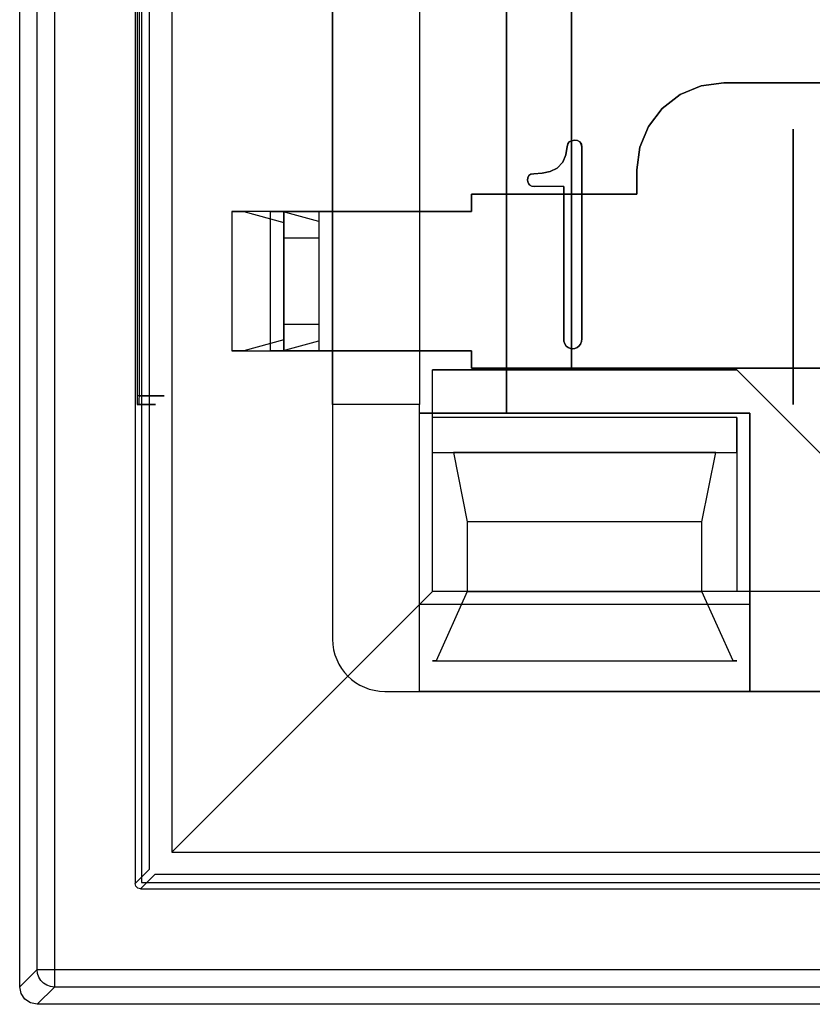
# Model space of a CAD drawing. Header units: millimetres. Extents: x 0 to 1524, y 0 to 1016.
# Tile 125 of 256: x 651.69 to 656.25, y 407.71 to 413.37. Entities that reach past the tile are written whole.
import ezdxf

# ---------------------------------------------------------------- set-up
doc = ezdxf.new("R2010")
doc.units = ezdxf.units.MM
doc.header["$LTSCALE"] = 83.82
doc.layers.get('0').update_dxf_attribs({"linetype": 'CONTINUOUS'})

msp = doc.modelspace()

# ---------------------------------------------------------------- linework, layer by layer
at = {"color": 6, "linetype": 'CONTINUOUS'}
for p, q in [((651.6944, 407.8066), (651.6944, 421.0067)), ((651.794, 407.9062), (651.794, 420.9071)), ((651.8939, 420.9071), (651.8939, 407.9062)), ((652.3594, 420.4117), (652.3594, 408.4016)), ((652.5694, 420.2317), (652.5694, 408.5817)), ((652.3696, 417.6067), (652.3696, 411.2067)), ((652.3827, 411.2067), (652.3827, 417.6067)), ((653.9944, 417.6567), (653.9944, 411.1567)), ((653.4944, 412.2667), (653.4944, 414.0067)), ((653.9944, 414.0067), (653.9944, 412.2667)), ((654.824, 412.4104), (654.655, 412.4104)), ((654.824, 412.4104), (654.655, 412.4104)), ((652.9144, 412.2667), (652.9836, 412.2667)), ((653.2144, 412.2667), (652.9144, 412.2667)), ((652.9144, 412.2667), (652.9144, 411.4667)), ((652.9836, 412.2667), (653.2144, 412.2042)), ((653.2039, 412.2667), (652.9836, 412.2667)), ((653.1347, 412.2667), (653.4144, 412.2667)), ((653.2039, 412.2667), (653.1347, 412.2667)), ((653.1347, 412.2667), (653.1347, 411.4667)), ((653.4144, 412.2096), (653.2039, 412.2667)), ((653.2144, 412.2667), (653.2144, 411.4667)), ((653.2144, 411.4667), (653.2144, 412.2667)), ((653.4144, 412.2667), (653.4144, 411.4667)), ((653.4144, 412.2667), (653.4144, 411.4667)), ((654.2944, 412.2667), (653.4144, 412.2667)), ((653.4144, 412.2667), (653.4144, 411.4667)), ((653.4144, 412.2667), (654.2944, 412.2667)), ((653.2144, 412.2042), (653.2144, 411.5292)), ((653.2144, 412.1167), (653.2144, 412.2042)), ((653.4144, 412.2096), (653.4144, 412.1167)), ((653.4144, 412.2096), (653.4144, 411.5237)), ((653.2144, 412.1167), (653.2144, 411.6167)), ((653.2144, 412.1167), (653.4144, 412.1167)), ((653.4144, 412.1167), (653.4144, 411.6167)), ((653.2144, 411.5292), (653.2144, 411.6167)), ((653.4144, 411.6167), (653.2144, 411.6167)), ((653.4144, 411.6167), (653.4144, 411.5237)), ((653.2144, 411.5292), (652.9836, 411.4667)), ((653.2039, 411.4667), (653.4144, 411.5237)), ((652.9144, 411.4667), (653.2144, 411.4667)), ((652.9836, 411.4667), (652.9144, 411.4667)), ((652.9836, 411.4667), (653.2039, 411.4667)), ((653.1347, 411.4667), (653.2039, 411.4667)), ((653.4144, 411.4667), (653.1347, 411.4667)), ((654.2944, 411.4667), (653.4144, 411.4667)), ((653.4144, 411.4667), (654.2944, 411.4667)), ((653.4944, 411.1567), (653.4944, 411.4667)), ((653.9944, 411.4667), (653.9944, 411.1567)), ((654.0694, 411.0817), (654.0694, 411.3567)), ((652.3711, 411.1567), (652.3812, 411.1567)), ((653.9944, 411.1567), (653.4944, 411.1567)), ((653.4944, 411.1567), (653.4944, 409.8067)), ((653.9944, 411.1567), (653.4944, 411.1567)), ((653.9944, 411.1067), (653.9944, 411.1567)), ((653.9944, 409.5067), (653.9944, 411.1567)), ((655.8944, 411.1067), (653.9944, 411.1067)), ((655.8944, 409.5067), (655.8944, 411.1067)), ((654.0694, 410.0817), (654.0694, 411.0817)), ((654.0694, 410.8817), (654.0694, 411.0817)), ((655.8194, 411.0817), (654.0694, 411.0817)), ((655.6194, 410.4817), (654.2694, 410.4817)), ((652.5694, 408.5817), (654.0694, 410.0817)), ((655.8194, 410.0817), (654.0694, 410.0817)), ((654.2694, 410.0817), (655.6194, 410.0817)), ((660.9694, 410.0817), (655.8194, 410.0817)), ((653.9944, 409.5067), (653.9944, 410.0067)), ((655.8944, 410.0067), (655.8944, 409.5067)), ((654.0894, 409.6817), (655.7994, 409.6817)), ((653.7944, 409.5067), (653.9944, 409.5067)), ((655.8944, 409.5067), (653.9944, 409.5067)), ((660.8944, 409.5067), (655.8944, 409.5067)), ((652.5694, 408.5817), (664.2194, 408.5817)), ((652.3894, 408.3717), (664.3994, 408.3717)), ((651.794, 407.9062), (651.6944, 407.8066)), ((651.8939, 407.9062), (664.8949, 407.9062)), ((651.7944, 407.7067), (651.8939, 407.8062)), ((664.8949, 407.8062), (651.8939, 407.8062)), ((664.9944, 407.7067), (651.7944, 407.7067))]:
    msp.add_line(p, q, dxfattribs=at)
at = {"color": 7, "linetype": 'CONTINUOUS'}
for p, q in [((652.3944, 420.4067), (652.3944, 408.4067)), ((652.4419, 408.4841), (652.4419, 420.3292)), ((653.4944, 419.0067), (653.4944, 409.8067)), ((654.4944, 417.7067), (654.4944, 411.1067)), ((654.4944, 411.1067), (654.4944, 417.7067)), ((654.8694, 411.3567), (654.8694, 417.4567)), ((654.8694, 417.4567), (654.8694, 411.3567)), ((656.9442, 413.0067), (655.7444, 413.0067)), ((655.7444, 413.0067), (658.1694, 413.0067)), ((656.1444, 412.7401), (656.1444, 411.1567)), ((656.1444, 411.1567), (656.1444, 412.7401)), ((654.9277, 412.6381), (654.9277, 411.5347)), ((654.9277, 411.5347), (654.9277, 412.6381)), ((655.2444, 412.5067), (655.2444, 412.3667)), ((655.2444, 412.3667), (655.2444, 412.5067)), ((654.824, 411.5367), (654.824, 412.4104)), ((654.824, 412.4104), (654.824, 411.5367)), ((654.2944, 412.3667), (654.2944, 412.2667)), ((655.2444, 412.3667), (654.2944, 412.3667)), ((654.2944, 412.3667), (655.2444, 412.3667)), ((654.2944, 412.2667), (654.2944, 412.3667)), ((653.4944, 411.4667), (653.4944, 412.2667)), ((653.4944, 412.2667), (653.9944, 412.2667)), ((653.9944, 412.2667), (653.9944, 411.4667)), ((653.9944, 411.4667), (653.4944, 411.4667)), ((654.2944, 411.4667), (654.2944, 411.3667)), ((654.2944, 411.3667), (654.2944, 411.4667)), ((655.8194, 411.3567), (654.0694, 411.3567)), ((654.0694, 411.3567), (654.8694, 411.3567)), ((654.2944, 411.3667), (656.5694, 411.3667)), ((656.5694, 411.3667), (654.2944, 411.3667)), ((654.8694, 411.3567), (655.8194, 411.3567)), ((656.4194, 410.7567), (655.8194, 411.3567)), ((655.8194, 411.3567), (656.4194, 410.7567)), ((653.9944, 411.1067), (654.4944, 411.1067)), ((653.9944, 410.0067), (653.9944, 411.1067)), ((654.4944, 411.1067), (655.8944, 411.1067)), ((655.8944, 411.1067), (655.8944, 410.0067)), ((655.8194, 411.0817), (655.8194, 410.0817)), ((655.8194, 410.8817), (655.8194, 411.0817)), ((654.0694, 410.0817), (654.0694, 410.8817)), ((654.0694, 410.8817), (655.8194, 410.8817)), ((654.1894, 410.8817), (654.2694, 410.4817)), ((655.6994, 410.8817), (654.1894, 410.8817)), ((655.6194, 410.4817), (655.6994, 410.8817)), ((654.2694, 410.4817), (654.2694, 410.0817)), ((655.6194, 410.0817), (655.6194, 410.4817)), ((655.8194, 410.0817), (654.0694, 410.0817)), ((654.2694, 410.0817), (654.0894, 409.6817)), ((655.7994, 409.6817), (655.6194, 410.0817)), ((655.8944, 410.0067), (653.9944, 410.0067)), ((654.0694, 409.6817), (655.8194, 409.6817)), ((654.0894, 409.6817), (654.0694, 409.6817)), ((655.8194, 409.6817), (655.7994, 409.6817)), ((653.7944, 409.5067), (662.9944, 409.5067)), ((652.3594, 408.4016), (652.4419, 408.4841)), ((652.4719, 408.4541), (652.3894, 408.3717)), ((664.3169, 408.4541), (652.4719, 408.4541)), ((652.3944, 408.4067), (664.3944, 408.4067))]:
    msp.add_line(p, q, dxfattribs=at)
for points in [[(655.7444, 413.0067), (655.6146, 412.9895), (655.4941, 412.9395), (655.3908, 412.8602), (655.3115, 412.7569), (655.2615, 412.6364), (655.2444, 412.5067)], [(655.2444, 412.5067), (655.2615, 412.6364), (655.3115, 412.7569), (655.3908, 412.8602), (655.4941, 412.9395), (655.6146, 412.9895), (655.7444, 413.0067)], [(654.7856, 412.5166), (654.8181, 412.5505), (654.8369, 412.5938), (654.8439, 412.6405)], [(654.8439, 412.6405), (654.8369, 412.5937), (654.8181, 412.5505), (654.7856, 412.5166)], [(654.8439, 412.6405), (654.8471, 412.6558), (654.8561, 412.6678), (654.87, 412.6746), (654.8868, 412.677)], [(654.8868, 412.677), (654.8694, 412.6744), (654.8556, 412.6673), (654.8469, 412.6554), (654.8439, 412.6405)], [(654.8868, 412.677), (654.9034, 412.6755), (654.9174, 412.6684), (654.9255, 412.6548), (654.9277, 412.6381)], [(654.9277, 412.6381), (654.9254, 412.6551), (654.9171, 412.6686), (654.9031, 412.6756), (654.8868, 412.677)], [(654.6513, 412.4844), (654.7011, 412.4874), (654.7467, 412.4974), (654.7856, 412.5166)], [(654.7856, 412.5166), (654.7467, 412.4974), (654.7011, 412.4874), (654.6513, 412.4844)], [(654.6166, 412.4474), (654.6183, 412.4637), (654.6255, 412.4762), (654.6375, 412.4827), (654.6513, 412.4844)], [(654.6513, 412.4844), (654.6351, 412.4819), (654.6232, 412.4737), (654.6177, 412.4612), (654.6166, 412.4474)], [(654.8391, 411.4928), (654.8304, 411.506), (654.8254, 411.521), (654.824, 411.5367)], [(654.824, 411.5367), (654.8254, 411.521), (654.8304, 411.506), (654.8391, 411.4928)], [(654.8759, 411.477), (654.8625, 411.4794), (654.85, 411.4847), (654.8391, 411.4928)], [(654.8391, 411.4928), (654.85, 411.4847), (654.8625, 411.4794), (654.8759, 411.477)], [(654.9277, 411.5347), (654.9262, 411.5193), (654.9207, 411.5047), (654.9111, 411.4925)], [(654.9111, 411.4925), (654.9207, 411.5047), (654.9262, 411.5193), (654.9277, 411.5347)], [(652.3894, 408.3717), (652.3743, 408.3757), (652.3634, 408.3866), (652.3594, 408.4016)]]:
    msp.add_lwpolyline(points, dxfattribs=at)
at = {"color": 6, "linetype": 'CONTINUOUS'}
for points in [[(654.655, 412.4104), (654.6383, 412.4129), (654.6257, 412.421), (654.619, 412.4332), (654.6166, 412.4474)], [(654.6166, 412.4474), (654.6198, 412.4308), (654.6283, 412.4185), (654.6408, 412.4121), (654.655, 412.4104)], [(653.4144, 412.2667), (653.3755, 412.2667), (653.3382, 412.2667), (653.3037, 412.2667), (653.273, 412.2667), (653.2482, 412.2667), (653.2297, 412.2667), (653.2183, 412.2667), (653.2144, 412.2667)], [(654.9111, 411.4925), (654.9009, 411.4843), (654.8889, 411.4788), (654.8759, 411.477)], [(654.8759, 411.477), (654.8889, 411.4788), (654.9009, 411.4843), (654.9111, 411.4925)], [(653.2144, 411.4667), (653.2182, 411.4667), (653.2295, 411.4667), (653.2478, 411.4667), (653.273, 411.4667), (653.3031, 411.4667), (653.3375, 411.4667), (653.3749, 411.4667), (653.4144, 411.4667)], [(652.3696, 411.2067), (652.3697, 411.1884), (652.37, 411.1723), (652.3705, 411.1609), (652.3711, 411.1567)], [(652.3827, 411.2067), (652.4279, 411.2067), (652.4661, 411.2067), (652.4957, 411.2067), (652.516, 411.2067), (652.5254, 411.2067), (652.5241, 411.2067), (652.512, 411.2067), (652.4892, 411.2067), (652.4573, 411.2067), (652.4173, 411.2067), (652.3696, 411.2067)], [(652.3812, 411.1567), (652.3818, 411.1609), (652.3823, 411.1723), (652.3826, 411.1884), (652.3827, 411.2067)], [(652.3812, 411.1567), (652.4178, 411.1567), (652.4465, 411.1567), (652.466, 411.1567), (652.4754, 411.1567), (652.4742, 411.1567), (652.4624, 411.1567), (652.4408, 411.1567), (652.4096, 411.1567), (652.3711, 411.1567)], [(651.794, 407.9062), (651.7969, 407.9062), (651.8046, 407.9062), (651.8165, 407.9062), (651.8322, 407.9062), (651.8512, 407.9062), (651.8719, 407.9062), (651.8939, 407.9062)], [(651.8939, 407.8062), (651.8718, 407.8087), (651.8507, 407.8161), (651.8318, 407.8279), (651.8158, 407.8439), (651.8039, 407.8627), (651.7965, 407.8838), (651.794, 407.9062)], [(651.8939, 407.9062), (651.8939, 407.8844), (651.8939, 407.8636), (651.8939, 407.8449), (651.8939, 407.8291), (651.8939, 407.8169), (651.8939, 407.8093), (651.8939, 407.8062)], [(651.7944, 407.7067), (651.7561, 407.7143), (651.7237, 407.7359), (651.702, 407.7684), (651.6944, 407.8066)]]:
    msp.add_lwpolyline(points, dxfattribs=at)
msp.add_arc((653.7944, 409.8067), 0.3, 180, 270, dxfattribs=at)
at = {"color": 7, "linetype": 'CONTINUOUS'}
msp.add_arc((653.7944, 409.8067), 0.3, 180, 270, dxfattribs=at)

doc.saveas('drawing.dxf')
